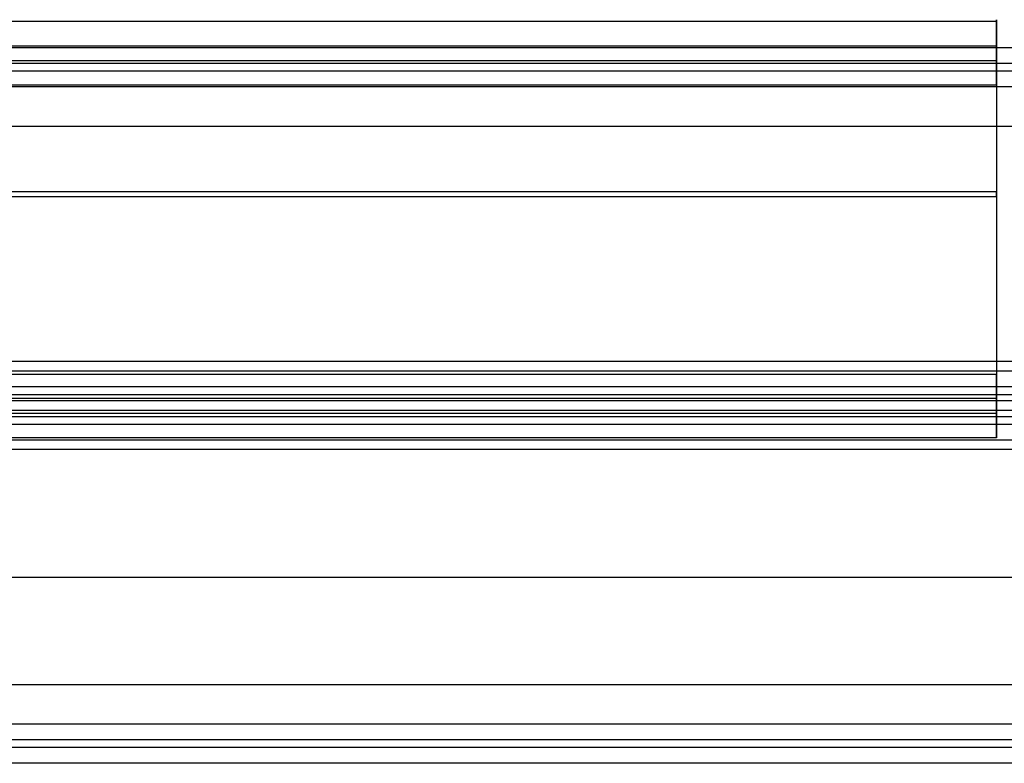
# Model space of a CAD drawing. Header units: millimetres. Extents: x 0 to 20, y -30 to 115.
# Tile 55 of 78: x 6.22 to 12.45, y 60.9 to 65.61. Entities that reach past the tile are written whole.
import ezdxf

# ---------------------------------------------------------------- set-up
doc = ezdxf.new("R2010")
doc.units = ezdxf.units.MM
doc.header["$MEASUREMENT"] = 0
doc.layers.add('Default', color=7, linetype='Continuous', true_color=0x000000)

msp = doc.modelspace()

# ---------------------------------------------------------------- linework, layer by layer
at = {"layer": 'Default'}
for points, degree in [([(12.4, 65.5941, 115.5115), (7.5011, 65.5941, 115.5115), (2.6021, 65.5941, 115.5115)], 2), ([(12.4, 65.4412, 116.6775), (12.4, 65.5176, 116.0945), (12.4, 65.5941, 115.5115)], 2), ([(12.4, 65.3462, 115.479), (12.4, 65.4702, 115.4953), (12.4, 65.5941, 115.5115)], 2), ([(12.5, 65.4282, 116.7767), (7.5011, 65.4282, 116.7767), (2.5021, 65.4282, 116.7767)], 2), ([(2.6021, 65.4412, 116.6775), (7.5011, 65.4412, 116.6775), (12.4, 65.4412, 116.6775)], 2), ([(12.4, 65.4412, 116.6775), (12.4, 65.3173, 116.6613), (12.4, 65.1933, 116.645)], 2), ([(12.5, 65.329, 116.7637), (7.5011, 65.329, 116.7637), (2.5021, 65.329, 116.7637)], 2), ([(12.4, 65.3462, 115.479), (9.134, 65.3462, 115.479), (5.8681, 65.3462, 115.479), (2.6021, 65.3462, 115.479)], 3), ([(12.4, 65.1933, 116.645), (12.4, 65.2698, 116.062), (12.4, 65.3462, 115.479)], 2), ([(12.5, 65.2795, 116.7572), (7.5011, 65.2795, 116.7572), (2.5021, 65.2795, 116.7572)], 2), ([(12.5, 65.1803, 116.7441), (7.5011, 65.1803, 116.7441), (2.5021, 65.1803, 116.7441)], 2), ([(12.5, 65.1803, 116.7441), (7.5011, 65.1803, 116.7441), (2.5021, 65.1803, 116.7441)], 2), ([(2.6021, 65.1933, 116.645), (7.5011, 65.1933, 116.645), (12.4, 65.1933, 116.645)], 2), ([(2.5021, 64.9324, 116.7116), (7.5011, 64.9324, 116.7116), (12.5, 64.9324, 116.7116)], 2), ([(2.5021, 64.9324, 116.7116), (7.5011, 64.9324, 116.7116), (12.5, 64.9324, 116.7116)], 2), ([(12.4, 64.5173, 114.1096), (7.5011, 64.5173, 114.1096), (2.6021, 64.5173, 114.1096)], 2), ([(12.4, 64.4847, 114.3575), (12.4, 64.501, 114.2336), (12.4, 64.5173, 114.1096)], 2), ([(12.4, 64.4847, 114.3575), (9.134, 64.4847, 114.3575), (5.8681, 64.4847, 114.3575), (2.6021, 64.4847, 114.3575)], 3), ([(12.5, 63.4452, 116.5166), (7.5011, 63.4452, 116.5166), (2.5021, 63.4452, 116.5166)], 2), ([(12.5, 63.4452, 116.5166), (7.5011, 63.4452, 116.5166), (2.5021, 63.4452, 116.5166)], 2), ([(15, 63.3835, 132.3672), (7.5, 63.3835, 132.3672), (0, 63.3835, 132.3672)], 2), ([(12.4, 63.3632, 115.219), (9.134, 63.3632, 115.219), (5.8681, 63.3632, 115.219), (2.6021, 63.3632, 115.219)], 3), ([(12.4, 63.3632, 115.219), (12.4, 63.2867, 115.802), (12.4, 63.2103, 116.3849)], 2), ([(12.4, 63.1153, 115.1865), (12.4, 63.2393, 115.2027), (12.4, 63.3632, 115.219)], 2), ([(14.9, 63.2844, 132.3542), (9.9667, 63.2844, 132.3542), (5.0333, 63.2844, 132.3542), (0.1, 63.2844, 132.3542)], 3), ([(14.9, 63.2348, 132.3477), (9.9667, 63.2348, 132.3477), (5.0333, 63.2348, 132.3477), (0.1, 63.2348, 132.3477)], 3), ([(2.5021, 63.1973, 116.4841), (7.5011, 63.1973, 116.4841), (12.5, 63.1973, 116.4841)], 2), ([(2.5021, 63.1973, 116.4841), (7.5011, 63.1973, 116.4841), (12.5, 63.1973, 116.4841)], 2), ([(12.4, 63.2103, 116.3849), (7.5011, 63.2103, 116.3849), (2.6021, 63.2103, 116.3849)], 2), ([(12.4, 62.9624, 116.3524), (12.4, 63.0864, 116.3687), (12.4, 63.2103, 116.3849)], 2), ([(15, 63.1357, 132.3347), (7.5, 63.1357, 132.3347), (0, 63.1357, 132.3347)], 2), ([(14.8043, 63.1357, 132.3347), (7.5, 63.1357, 132.3347), (0.1957, 63.1357, 132.3347)], 2), ([(2.5021, 63.0981, 116.4711), (7.5011, 63.0981, 116.4711), (12.5, 63.0981, 116.4711)], 2), ([(12.4, 63.1153, 115.1865), (7.5011, 63.1153, 115.1865), (2.6021, 63.1153, 115.1865)], 2), ([(12.4, 63.1153, 115.1865), (12.4, 63.0389, 115.7694), (12.4, 62.9624, 116.3524)], 2), ([(2.5021, 63.0486, 116.4646), (7.5011, 63.0486, 116.4646), (12.5, 63.0486, 116.4646)], 2), ([(2.5021, 62.9494, 116.4516), (7.5011, 62.9494, 116.4516), (12.5, 62.9494, 116.4516)], 2), ([(12.4, 62.9624, 116.3524), (7.5011, 62.9624, 116.3524), (2.6021, 62.9624, 116.3524)], 2), ([(15, 62.8878, 132.3022), (7.5, 62.8878, 132.3022), (0, 62.8878, 132.3022)], 2), ([(14.8043, 62.8878, 132.3022), (7.5, 62.8878, 132.3022), (0.1957, 62.8878, 132.3022)], 2), ([(15, 62.0791, 132.7004), (7.5, 62.0791, 132.7004), (0, 62.0791, 132.7004)], 2), ([(15, 61.4005, 132.1071), (7.5, 61.4005, 132.1071), (0, 61.4005, 132.1071)], 2), ([(14.8043, 61.4005, 132.1071), (7.5, 61.4005, 132.1071), (0.1957, 61.4005, 132.1071)], 2), ([(15, 61.1526, 132.0746), (7.5, 61.1526, 132.0746), (0, 61.1526, 132.0746)], 2), ([(14.8043, 61.1526, 132.0746), (7.5, 61.1526, 132.0746), (0.1957, 61.1526, 132.0746)], 2), ([(14.9, 61.0535, 132.0616), (9.9667, 61.0535, 132.0616), (5.0333, 61.0535, 132.0616), (0.1, 61.0535, 132.0616)], 3), ([(14.9, 61.0039, 132.0551), (9.9667, 61.0039, 132.0551), (5.0333, 61.0039, 132.0551), (0.1, 61.0039, 132.0551)], 3), ([(15, 60.9048, 132.0421), (7.5, 60.9048, 132.0421), (0, 60.9048, 132.0421)], 2)]:
    msp.add_open_spline(points, degree=degree, dxfattribs=at)
for points in [[(12.4, 65.5941, 115.5115), (12.4, 65.7566, 114.2722), (12.4, 64.5173, 114.1096)], [(12.4, 65.3462, 115.479), (12.4, 65.4763, 114.4875), (12.4, 64.4847, 114.3575)], [(12.4, 64.5173, 114.1096), (12.4, 63.2779, 113.9471), (12.4, 63.1153, 115.1865)], [(12.4, 64.4847, 114.3575), (12.4, 63.4932, 114.2275), (12.4, 63.3632, 115.219)]]:
    msp.add_rational_spline(points, [1, 0.707106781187, 1], degree=2, dxfattribs=at)

doc.saveas('drawing.dxf')
